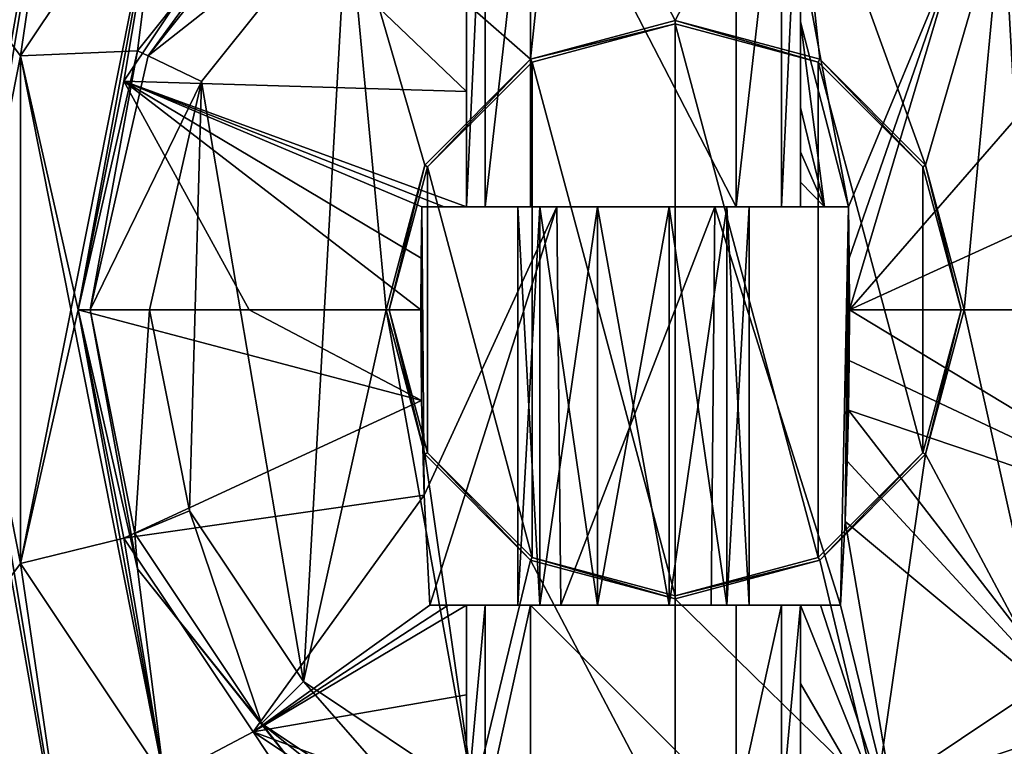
# Model space of a CAD drawing. Header units: millimetres. Extents: x -174 to 297, y -210 to 612.
# Tile 7 of 18: x -96 to 58, y -68 to 45. Entities that reach past the tile are written whole.
import ezdxf

# ---------------------------------------------------------------- set-up
doc = ezdxf.new("R2010")
doc.units = ezdxf.units.MM
doc.header["$LTSCALE"] = 65.185185
for name, color, linetype in [('10', 7, 'CONTINUOUS'), ('125', 7, 'CONTINUOUS'), ('127', 7, 'CONTINUOUS'), ('128', 7, 'CONTINUOUS'), ('129', 7, 'CONTINUOUS'), ('131', 7, 'CONTINUOUS'), ('132', 7, 'CONTINUOUS'), ('133', 7, 'CONTINUOUS'), ('134', 7, 'CONTINUOUS'), ('135', 7, 'CONTINUOUS'), ('136', 7, 'CONTINUOUS'), ('137', 7, 'CONTINUOUS'), ('138', 7, 'CONTINUOUS'), ('139', 7, 'CONTINUOUS'), ('140', 7, 'CONTINUOUS'), ('141', 7, 'CONTINUOUS'), ('143', 7, 'CONTINUOUS'), ('145', 7, 'CONTINUOUS'), ('147', 7, 'CONTINUOUS'), ('148', 7, 'CONTINUOUS'), ('153', 7, 'CONTINUOUS'), ('16', 7, 'CONTINUOUS'), ('17', 7, 'CONTINUOUS'), ('18', 7, 'CONTINUOUS'), ('189', 7, 'CONTINUOUS'), ('19', 7, 'CONTINUOUS'), ('191', 7, 'CONTINUOUS'), ('2', 7, 'CONTINUOUS'), ('20', 7, 'CONTINUOUS'), ('21', 7, 'CONTINUOUS'), ('22', 7, 'CONTINUOUS'), ('237', 7, 'CONTINUOUS'), ('240', 7, 'CONTINUOUS'), ('243', 7, 'CONTINUOUS'), ('245', 7, 'CONTINUOUS'), ('246', 7, 'CONTINUOUS'), ('255', 7, 'CONTINUOUS'), ('257', 7, 'CONTINUOUS'), ('258', 7, 'CONTINUOUS'), ('261', 7, 'CONTINUOUS'), ('262', 7, 'CONTINUOUS'), ('268', 7, 'CONTINUOUS'), ('32', 7, 'CONTINUOUS')]:
    doc.layers.add(name, color=color, linetype=linetype)

msp = doc.modelspace()

# ---------------------------------------------------------------- linework, layer by layer
at = {"layer": '10', "color": 7, "linetype": 'Continuous'}
msp.add_3dface([(-86.13, -102.65, 35), (-116.05, -67, 35), (-98.18, -98.18, 35), (-86.13, -102.65, 35)], dxfattribs=at)
at = {"layer": '125', "color": 7, "linetype": 'Continuous'}
for points in [[(-11.71, 79.77, 48.75), (-44.51, 63.97, 48.75), (-16, 38.97, 48.75), (-11.71, 79.77, 48.75)], [(6.5, 45, 48.75), (-11.71, 79.77, 48.75), (-16, 38.97, 48.75), (6.5, 45, 48.75)], [(24.71, 79.77, 48.75), (-11.71, 79.77, 48.75), (6.5, 45, 48.75), (24.71, 79.77, 48.75)], [(29, 38.97, 48.75), (24.71, 79.77, 48.75), (6.5, 45, 48.75), (29, 38.97, 48.75)], [(57.51, 63.97, 48.75), (24.71, 79.77, 48.75), (45.47, 22.5, 48.75), (57.51, 63.97, 48.75)], [(45.47, 22.5, 48.75), (24.71, 79.77, 48.75), (29, 38.97, 48.75), (45.47, 22.5, 48.75)], [(-51.36, -57.86, 48.75), (-44.51, 63.97, 48.75), (-67.22, 35.5, 48.75), (-51.36, -57.86, 48.75)], [(-44.51, 63.97, 48.75), (-51.36, -57.86, 48.75), (-38.5, 0, 48.75), (-44.51, 63.97, 48.75)], [(-16, 38.97, 48.75), (-44.51, 63.97, 48.75), (-32.47, 22.5, 48.75), (-16, 38.97, 48.75)], [(-32.47, 22.5, 48.75), (-44.51, 63.97, 48.75), (-38.5, 0, 48.75), (-32.47, 22.5, 48.75)], [(51.5, 0, 48.75), (57.51, 63.97, 48.75), (45.47, 22.5, 48.75), (51.5, 0, 48.75)], [(64.36, -57.86, 48.75), (57.51, 63.97, 48.75), (51.5, 0, 48.75), (64.36, -57.86, 48.75)], [(64.36, -57.86, 48.75), (80.22, 35.5, 48.75), (57.51, 63.97, 48.75), (64.36, -57.86, 48.75)], [(-75.32, 0, 48.75), (-69.09, -31.31, 48.75), (-67.22, 35.5, 48.75), (-75.32, 0, 48.75)], [(-69.09, -31.31, 48.75), (-51.36, -57.86, 48.75), (-67.22, 35.5, 48.75), (-69.09, -31.31, 48.75)], [(-51.36, -57.86, 48.75), (-24.81, -75.59, 48.75), (-38.5, 0, 48.75), (-51.36, -57.86, 48.75)], [(-38.5, 0, 48.75), (-24.81, -75.59, 48.75), (-32.47, -22.5, 48.75), (-38.5, 0, 48.75)], [(45.47, -22.5, 48.75), (64.36, -57.86, 48.75), (51.5, 0, 48.75), (45.47, -22.5, 48.75)], [(-32.47, -22.5, 48.75), (-24.81, -75.59, 48.75), (-16, -38.97, 48.75), (-32.47, -22.5, 48.75)], [(29, -38.97, 48.75), (37.81, -75.59, 48.75), (45.47, -22.5, 48.75), (29, -38.97, 48.75)], [(37.81, -75.59, 48.75), (64.36, -57.86, 48.75), (45.47, -22.5, 48.75), (37.81, -75.59, 48.75)], [(-24.81, -75.59, 48.75), (6.5, -81.82, 48.75), (-16, -38.97, 48.75), (-24.81, -75.59, 48.75)], [(6.5, -81.82, 48.75), (6.5, -45, 48.75), (-16, -38.97, 48.75), (6.5, -81.82, 48.75)], [(6.5, -45, 48.75), (37.81, -75.59, 48.75), (29, -38.97, 48.75), (6.5, -45, 48.75)], [(6.5, -81.82, 48.75), (37.81, -75.59, 48.75), (6.5, -45, 48.75), (6.5, -81.82, 48.75)]]:
    msp.add_3dface(points, dxfattribs=at)
at = {"layer": '127', "color": 7, "linetype": 'Continuous'}
for points in [[(6.5, 45, 37.75), (-16, 38.97, 37.75), (6.5, 44.5, 37.75), (6.5, 45, 37.75)], [(6.5, 44.5, 37.75), (-16, 38.97, 37.75), (-15.75, 38.54, 37.75), (6.5, 44.5, 37.75)], [(29, 38.97, 37.75), (6.5, 45, 37.75), (28.75, 38.54, 37.75), (29, 38.97, 37.75)], [(6.5, 45, 37.75), (6.5, 44.5, 37.75), (28.75, 38.54, 37.75), (6.5, 45, 37.75)], [(-16, 38.97, 37.75), (-32.47, 22.5, 37.75), (-32.04, 22.25, 37.75), (-16, 38.97, 37.75)], [(-15.75, 38.54, 37.75), (-16, 38.97, 37.75), (-32.04, 22.25, 37.75), (-15.75, 38.54, 37.75)], [(45.04, 22.25, 37.75), (29, 38.97, 37.75), (28.75, 38.54, 37.75), (45.04, 22.25, 37.75)], [(45.47, 22.5, 37.75), (29, 38.97, 37.75), (45.04, 22.25, 37.75), (45.47, 22.5, 37.75)], [(-32.47, 22.5, 37.75), (-38.5, 0, 37.75), (-38, 0, 37.75), (-32.47, 22.5, 37.75)], [(-32.04, 22.25, 37.75), (-32.47, 22.5, 37.75), (-38, 0, 37.75), (-32.04, 22.25, 37.75)], [(51, 0, 37.75), (45.47, 22.5, 37.75), (45.04, 22.25, 37.75), (51, 0, 37.75)], [(51.5, 0, 37.75), (45.47, 22.5, 37.75), (51, 0, 37.75), (51.5, 0, 37.75)], [(-38.5, 0, 37.75), (-32.47, -22.5, 37.75), (-38, 0, 37.75), (-38.5, 0, 37.75)], [(-38, 0, 37.75), (-32.47, -22.5, 37.75), (-32.04, -22.25, 37.75), (-38, 0, 37.75)], [(45.47, -22.5, 37.75), (51.5, 0, 37.75), (51, 0, 37.75), (45.47, -22.5, 37.75)], [(45.04, -22.25, 37.75), (45.47, -22.5, 37.75), (51, 0, 37.75), (45.04, -22.25, 37.75)], [(-32.47, -22.5, 37.75), (-16, -38.97, 37.75), (-32.04, -22.25, 37.75), (-32.47, -22.5, 37.75)], [(-32.04, -22.25, 37.75), (-16, -38.97, 37.75), (-15.75, -38.54, 37.75), (-32.04, -22.25, 37.75)], [(28.75, -38.54, 37.75), (29, -38.97, 37.75), (45.04, -22.25, 37.75), (28.75, -38.54, 37.75)], [(29, -38.97, 37.75), (45.47, -22.5, 37.75), (45.04, -22.25, 37.75), (29, -38.97, 37.75)], [(-16, -38.97, 37.75), (6.5, -45, 37.75), (-15.75, -38.54, 37.75), (-16, -38.97, 37.75)], [(-15.75, -38.54, 37.75), (6.5, -45, 37.75), (6.5, -44.5, 37.75), (-15.75, -38.54, 37.75)], [(6.5, -44.5, 37.75), (29, -38.97, 37.75), (28.75, -38.54, 37.75), (6.5, -44.5, 37.75)], [(6.5, -45, 37.75), (29, -38.97, 37.75), (6.5, -44.5, 37.75), (6.5, -45, 37.75)]]:
    msp.add_3dface(points, dxfattribs=at)
at = {"layer": '128', "color": 7, "linetype": 'Continuous'}
for points in [[(-33.05, 8.04, 13.54), (-32.92, 16, 13.68), (-32.96, -14.11, 13.64), (-33.05, 8.04, 13.54)], [(-32.92, 16, 13.68), (-32.54, -28.88, 14.08), (-32.96, -14.11, 13.64), (-32.92, 16, 13.68)], [(-32.54, -28.88, 14.08), (-32.92, 16, 13.68), (-11.89, 16, 26.4), (-32.54, -28.88, 14.08)], [(-31.66, -46, 14.98), (-32.54, -28.88, 14.08), (-11.89, 16, 26.4), (-31.66, -46, 14.98)], [(-11.31, -46, 26.56), (-31.66, -46, 14.98), (-11.89, 16, 26.4), (-11.31, -46, 26.56)], [(12.69, 16, 26.17), (-11.31, -46, 26.56), (-11.89, 16, 26.4), (12.69, 16, 26.17)], [(12.11, -46, 26.34), (-11.31, -46, 26.56), (12.69, 16, 26.17), (12.11, -46, 26.34)], [(32.24, -46, 14.39), (12.11, -46, 26.34), (12.69, 16, 26.17), (32.24, -46, 14.39)], [(33.48, 16, 13.06), (32.24, -46, 14.39), (12.69, 16, 26.17), (33.48, 16, 13.06)], [(33.48, 16, 13.06), (32.94, -32.98, 13.66), (32.24, -46, 14.39), (33.48, 16, 13.06)], [(33.48, 16, 13.06), (33.29, -23.58, 13.28), (32.94, -32.98, 13.66), (33.48, 16, 13.06)], [(33.48, 16, 13.06), (33.49, -15.62, 13.06), (33.29, -23.58, 13.28), (33.48, 16, 13.06)], [(33.48, 16, 13.06), (33.61, 8, 12.93), (33.49, -15.62, 13.06), (33.48, 16, 13.06)], [(-33.09, 0, 13.5), (-33.05, 8.04, 13.54), (-32.96, -14.11, 13.64), (-33.09, 0, 13.5)], [(33.61, 8, 12.93), (33.61, -7.89, 12.93), (33.49, -15.62, 13.06), (33.61, 8, 12.93)], [(33.61, 8, 12.93), (33.65, 0, 12.88), (33.61, -7.89, 12.93), (33.61, 8, 12.93)]]:
    msp.add_3dface(points, dxfattribs=at)
at = {"layer": '129', "color": 7, "linetype": 'Continuous'}
for points in [[(-28.81, -46, 14.83), (-31.66, -46, 14.98), (-11.31, -46, 26.56), (-28.81, -46, 14.83)], [(-26, -46, 14.69), (-28.81, -46, 14.83), (-11.31, -46, 26.56), (-26, -46, 14.69)], [(-26, -46, 14.69), (-11.31, -46, 26.56), (-26, -46, -20.25), (-26, -46, 14.69)], [(-26, -46, -20.25), (-11.31, -46, 26.56), (-18, -46), (-26, -46, -20.25)], [(-23.07, -46, -27.32), (-26, -46, -20.25), (-18, -46), (-23.07, -46, -27.32)], [(-16, -46, -30.25), (-23.07, -46, -27.32), (-18, -46), (-16, -46, -30.25)], [(-18, -46), (-11.31, -46, 26.56), (-14.56, -46, 10.58), (-18, -46)], [(-14.56, -46, -10.58), (-16, -46, -30.25), (-18, -46), (-14.56, -46, -10.58)], [(16, -46, -30.25), (-16, -46, -30.25), (5.56, -46, -17.12), (16, -46, -30.25)], [(5.56, -46, -17.12), (-16, -46, -30.25), (-5.56, -46, -17.12), (5.56, -46, -17.12)], [(-5.56, -46, -17.12), (-16, -46, -30.25), (-14.56, -46, -10.58), (-5.56, -46, -17.12)], [(-14.56, -46, 10.58), (-11.31, -46, 26.56), (-5.56, -46, 17.12), (-14.56, -46, 10.58)], [(-11.31, -46, 26.56), (12.11, -46, 26.34), (-5.56, -46, 17.12), (-11.31, -46, 26.56)], [(-5.56, -46, 17.12), (12.11, -46, 26.34), (5.56, -46, 17.12), (-5.56, -46, 17.12)], [(5.56, -46, 17.12), (12.11, -46, 26.34), (14.56, -46, 10.58), (5.56, -46, 17.12)], [(14.56, -46, -10.58), (16, -46, -30.25), (5.56, -46, -17.12), (14.56, -46, -10.58)], [(32.24, -46, 14.39), (26, -46, 14.19), (12.11, -46, 26.34), (32.24, -46, 14.39)], [(12.11, -46, 26.34), (26, -46, 14.19), (14.56, -46, 10.58), (12.11, -46, 26.34)], [(26, -46, 14.19), (18, -46), (14.56, -46, 10.58), (26, -46, 14.19)], [(18, -46), (16, -46, -30.25), (14.56, -46, -10.58), (18, -46)], [(23.07, -46, -27.32), (16, -46, -30.25), (18, -46), (23.07, -46, -27.32)], [(26, -46, 14.19), (23.07, -46, -27.32), (18, -46), (26, -46, 14.19)], [(23.07, -46, -27.32), (26, -46, 14.19), (26, -46, -20.25), (23.07, -46, -27.32)], [(32.24, -46, 14.39), (29.11, -46, 14.28), (26, -46, 14.19), (32.24, -46, 14.39)]]:
    msp.add_3dface(points, dxfattribs=at)
at = {"layer": '131', "color": 7, "linetype": 'Continuous'}
for points in [[(-32.92, 16, 13.68), (-29.46, 16, 13.48), (-26, 16, 13.31), (-32.92, 16, 13.68)], [(-32.92, 16, 13.68), (-26, 16, 13.31), (-11.89, 16, 26.4), (-32.92, 16, 13.68)], [(-11.89, 16, 26.4), (-26, 16, 13.31), (-14.56, 16, 10.58), (-11.89, 16, 26.4)], [(-26, 16, 13.31), (-18, 16), (-14.56, 16, 10.58), (-26, 16, 13.31)], [(-18, 16), (-26, 16, 13.31), (-23.07, 16, -27.32), (-18, 16)], [(-23.07, 16, -27.32), (-26, 16, 13.31), (-26, 16, -20.25), (-23.07, 16, -27.32)], [(-16, 16, -30.25), (-18, 16), (-23.07, 16, -27.32), (-16, 16, -30.25)], [(-18, 16), (-16, 16, -30.25), (-14.56, 16, -10.58), (-18, 16)], [(-16, 16, -30.25), (16, 16, -30.25), (-5.56, 16, -17.12), (-16, 16, -30.25)], [(-14.56, 16, -10.58), (-16, 16, -30.25), (-5.56, 16, -17.12), (-14.56, 16, -10.58)], [(-11.89, 16, 26.4), (-14.56, 16, 10.58), (-5.56, 16, 17.12), (-11.89, 16, 26.4)], [(12.69, 16, 26.17), (-11.89, 16, 26.4), (5.56, 16, 17.12), (12.69, 16, 26.17)], [(-11.89, 16, 26.4), (-5.56, 16, 17.12), (5.56, 16, 17.12), (-11.89, 16, 26.4)], [(-5.56, 16, -17.12), (16, 16, -30.25), (5.56, 16, -17.12), (-5.56, 16, -17.12)], [(12.69, 16, 26.17), (5.56, 16, 17.12), (14.56, 16, 10.58), (12.69, 16, 26.17)], [(5.56, 16, -17.12), (16, 16, -30.25), (14.56, 16, -10.58), (5.56, 16, -17.12)], [(26, 16, 12.81), (29.73, 16, 12.93), (12.69, 16, 26.17), (26, 16, 12.81)], [(26, 16, 12.81), (12.69, 16, 26.17), (26, 16, -20.25), (26, 16, 12.81)], [(29.73, 16, 12.93), (33.48, 16, 13.06), (12.69, 16, 26.17), (29.73, 16, 12.93)], [(12.69, 16, 26.17), (14.56, 16, 10.58), (18, 16), (12.69, 16, 26.17)], [(12.69, 16, 26.17), (18, 16), (26, 16, -20.25), (12.69, 16, 26.17)], [(16, 16, -30.25), (18, 16), (14.56, 16, -10.58), (16, 16, -30.25)], [(23.07, 16, -27.32), (18, 16), (16, 16, -30.25), (23.07, 16, -27.32)], [(26, 16, -20.25), (18, 16), (23.07, 16, -27.32), (26, 16, -20.25)]]:
    msp.add_3dface(points, dxfattribs=at)
at = {"layer": '132', "color": 7, "linetype": 'Continuous'}
for points in [[(-26, 53.83, 15.27), (-26, 78, 17.64), (-26, 16, -20.25), (-26, 53.83, 15.27)], [(-26, 16, -20.25), (-26, 78, 17.64), (-26, 78, -20.25), (-26, 16, -20.25)], [(-26, 33.95, 13.97), (-26, 53.83, 15.27), (-26, 16, -20.25), (-26, 33.95, 13.97)], [(-26, 16, 13.31), (-26, 33.95, 13.97), (-26, 16, -20.25), (-26, 16, 13.31)]]:
    msp.add_3dface(points, dxfattribs=at)
at = {"layer": '133', "color": 7, "linetype": 'Continuous'}
for points in [[(26, 55.85, 14.93), (26, 44.83, 14.11), (26, 78, -20.25), (26, 55.85, 14.93)], [(26, 44.83, 14.11), (26, 31.48, 13.35), (26, 78, -20.25), (26, 44.83, 14.11)], [(26, 31.48, 13.35), (26, 24.55, 13.06), (26, 78, -20.25), (26, 31.48, 13.35)], [(26, 24.55, 13.06), (26, 19.84, 12.91), (26, 78, -20.25), (26, 24.55, 13.06)], [(26, 19.84, 12.91), (26, 16, 12.81), (26, 78, -20.25), (26, 19.84, 12.91)], [(26, 16, 12.81), (26, 16, -20.25), (26, 78, -20.25), (26, 16, 12.81)]]:
    msp.add_3dface(points, dxfattribs=at)
at = {"layer": '134', "color": 7, "linetype": 'Continuous'}
for points in [[(23.07, 16, -27.32), (16, 16, -30.25), (23.07, 78, -27.32), (23.07, 16, -27.32)], [(16, 16, -30.25), (16, 78, -30.25), (23.07, 78, -27.32), (16, 16, -30.25)], [(26, 16, -20.25), (23.07, 16, -27.32), (26, 78, -20.25), (26, 16, -20.25)], [(26, 78, -20.25), (23.07, 16, -27.32), (23.07, 78, -27.32), (26, 78, -20.25)]]:
    msp.add_3dface(points, dxfattribs=at)
at = {"layer": '135', "color": 7, "linetype": 'Continuous'}
for points in [[(16, 16, -30.25), (-16, 16, -30.25), (-16, 78, -30.25), (16, 16, -30.25)], [(16, 16, -30.25), (-16, 78, -30.25), (16, 78, -30.25), (16, 16, -30.25)]]:
    msp.add_3dface(points, dxfattribs=at)
at = {"layer": '136', "color": 7, "linetype": 'Continuous'}
for points in [[(-23.07, 16, -27.32), (-26, 16, -20.25), (-23.07, 78, -27.32), (-23.07, 16, -27.32)], [(-26, 16, -20.25), (-26, 78, -20.25), (-23.07, 78, -27.32), (-26, 16, -20.25)], [(-16, 16, -30.25), (-23.07, 16, -27.32), (-16, 78, -30.25), (-16, 16, -30.25)], [(-16, 78, -30.25), (-23.07, 16, -27.32), (-23.07, 78, -27.32), (-16, 78, -30.25)]]:
    msp.add_3dface(points, dxfattribs=at)
at = {"layer": '137', "color": 7, "linetype": 'Continuous'}
for points in [[(26, -46, 14.19), (26, -58.19, 15.13), (26, -78, -20.25), (26, -46, 14.19)], [(26, -46, -20.25), (26, -46, 14.19), (26, -78, -20.25), (26, -46, -20.25)], [(26, -58.19, 15.13), (26, -78, 17.13), (26, -78, -20.25), (26, -58.19, 15.13)]]:
    msp.add_3dface(points, dxfattribs=at)
at = {"layer": '138', "color": 7, "linetype": 'Continuous'}
for points in [[(-26, -78, 17.64), (-26, -59.93, 15.78), (-26, -46, -20.25), (-26, -78, 17.64)], [(-26, -78, 17.64), (-26, -46, -20.25), (-26, -78, -20.25), (-26, -78, 17.64)], [(-26, -59.93, 15.78), (-26, -46, 14.69), (-26, -46, -20.25), (-26, -59.93, 15.78)]]:
    msp.add_3dface(points, dxfattribs=at)
at = {"layer": '139', "color": 7, "linetype": 'Continuous'}
for points in [[(-26, -46, -20.25), (-23.07, -46, -27.32), (-26, -78, -20.25), (-26, -46, -20.25)], [(-26, -78, -20.25), (-23.07, -46, -27.32), (-23.07, -78, -27.32), (-26, -78, -20.25)], [(-23.07, -46, -27.32), (-16, -46, -30.25), (-23.07, -78, -27.32), (-23.07, -46, -27.32)], [(-16, -46, -30.25), (-16, -78, -30.25), (-23.07, -78, -27.32), (-16, -46, -30.25)]]:
    msp.add_3dface(points, dxfattribs=at)
at = {"layer": '140', "color": 7, "linetype": 'Continuous'}
for points in [[(-16, -46, -30.25), (16, -46, -30.25), (16, -78, -30.25), (-16, -46, -30.25)], [(-16, -46, -30.25), (16, -78, -30.25), (-16, -78, -30.25), (-16, -46, -30.25)]]:
    msp.add_3dface(points, dxfattribs=at)
at = {"layer": '141', "color": 7, "linetype": 'Continuous'}
for points in [[(16, -46, -30.25), (23.07, -46, -27.32), (16, -78, -30.25), (16, -46, -30.25)], [(16, -78, -30.25), (23.07, -46, -27.32), (23.07, -78, -27.32), (16, -78, -30.25)], [(23.07, -46, -27.32), (26, -46, -20.25), (23.07, -78, -27.32), (23.07, -46, -27.32)], [(26, -46, -20.25), (26, -78, -20.25), (23.07, -78, -27.32), (26, -46, -20.25)]]:
    msp.add_3dface(points, dxfattribs=at)
at = {"layer": '143', "color": 7, "linetype": 'Continuous'}
for points in [[(-51.42, 72.63, 37.75), (-77.2, 40.31, 37.75), (-75.53, 39.51, 37.75), (-51.42, 72.63, 37.75)], [(-50.27, 71.19, 37.75), (-51.42, 72.63, 37.75), (-75.53, 39.51, 37.75), (-50.27, 71.19, 37.75)], [(-77.2, 40.31, 37.75), (-86.4, 0, 37.75), (-84.55, 0, 37.75), (-77.2, 40.31, 37.75)], [(-75.53, 39.51, 37.75), (-77.2, 40.31, 37.75), (-84.55, 0, 37.75), (-75.53, 39.51, 37.75)], [(-86.4, 0, 37.75), (-77.2, -40.31, 37.75), (-84.55, 0, 37.75), (-86.4, 0, 37.75)], [(-84.55, 0, 37.75), (-77.2, -40.31, 37.75), (-77.62, -34.84, 37.75), (-84.55, 0, 37.75)], [(-77.62, -34.84, 37.75), (-77.2, -40.31, 37.75), (-57.88, -64.38, 37.75), (-77.62, -34.84, 37.75)], [(-77.2, -40.31, 37.75), (-51.42, -72.63, 37.75), (-57.88, -64.38, 37.75), (-77.2, -40.31, 37.75)], [(-51.42, -72.63, 37.75), (-33.81, -83.7, 37.75), (-57.88, -64.38, 37.75), (-51.42, -72.63, 37.75)], [(-57.88, -64.38, 37.75), (-33.81, -83.7, 37.75), (-28.34, -84.12, 37.75), (-57.88, -64.38, 37.75)], [(41.34, -84.12, 37.75), (64.42, -72.63, 37.75), (70.88, -64.38, 37.75), (41.34, -84.12, 37.75)]]:
    msp.add_3dface(points, dxfattribs=at)
at = {"layer": '145', "color": 7, "linetype": 'Continuous'}
for points in [[(6.5, -44.5, 48.75), (6.5, 44.5, 48.75), (-15.75, 38.54, 48.75), (6.5, -44.5, 48.75)], [(6.5, -44.5, 48.75), (28.75, -38.54, 48.75), (6.5, 44.5, 48.75), (6.5, -44.5, 48.75)], [(28.75, -38.54, 48.75), (28.75, 38.54, 48.75), (6.5, 44.5, 48.75), (28.75, -38.54, 48.75)], [(-32.04, 22.25, 48.75), (-15.75, -38.54, 48.75), (-15.75, 38.54, 48.75), (-32.04, 22.25, 48.75)], [(-15.75, -38.54, 48.75), (6.5, -44.5, 48.75), (-15.75, 38.54, 48.75), (-15.75, -38.54, 48.75)], [(28.75, -38.54, 48.75), (45.04, -22.25, 48.75), (28.75, 38.54, 48.75), (28.75, -38.54, 48.75)], [(45.04, -22.25, 48.75), (45.04, 22.25, 48.75), (28.75, 38.54, 48.75), (45.04, -22.25, 48.75)], [(-38, 0, 48.75), (-32.04, -22.25, 48.75), (-32.04, 22.25, 48.75), (-38, 0, 48.75)], [(-32.04, -22.25, 48.75), (-15.75, -38.54, 48.75), (-32.04, 22.25, 48.75), (-32.04, -22.25, 48.75)], [(45.04, -22.25, 48.75), (51, 0, 48.75), (45.04, 22.25, 48.75), (45.04, -22.25, 48.75)]]:
    msp.add_3dface(points, dxfattribs=at)
at = {"layer": '147', "color": 7, "linetype": 'Continuous'}
for points in [[(-73.01, 73.01, 43), (-95.39, 39.51, 43), (-77.2, 40.31, 43), (-73.01, 73.01, 43)], [(-51.42, 72.63, 43), (-73.01, 73.01, 43), (-77.2, 40.31, 43), (-51.42, 72.63, 43)], [(-77.2, 40.31, 43), (-95.39, 39.51, 43), (-86.4, 0, 43), (-77.2, 40.31, 43)], [(-103.25, 0, 43), (-95.39, -39.51, 43), (-95.39, 39.51, 43), (-103.25, 0, 43)], [(-95.39, -39.51, 43), (-73.01, -73.01, 43), (-95.39, 39.51, 43), (-95.39, -39.51, 43)], [(-95.39, 39.51, 43), (-73.01, -73.01, 43), (-86.4, 0, 43), (-95.39, 39.51, 43)], [(-86.4, 0, 43), (-73.01, -73.01, 43), (-77.2, -40.31, 43), (-86.4, 0, 43)], [(-77.2, -40.31, 43), (-73.01, -73.01, 43), (-51.42, -72.63, 43), (-77.2, -40.31, 43)]]:
    msp.add_3dface(points, dxfattribs=at)
at = {"layer": '148', "color": 7, "linetype": 'Continuous'}
for points in [[(-95.39, -39.51, 28), (-95.39, 39.51, 28), (-73.01, 73.01, 28), (-95.39, -39.51, 28)], [(-95.39, -39.51, 28), (-73.01, 73.01, 28), (-86.4, 0, 28), (-95.39, -39.51, 28)], [(-86.4, 0, 28), (-73.01, 73.01, 28), (-79.33, 35.55, 28), (-86.4, 0, 28)], [(-79.33, 35.55, 28), (-73.01, 73.01, 28), (-59.19, 65.69, 28), (-79.33, 35.55, 28)], [(-95.39, -39.51, 28), (-103.25, 0, 28), (-95.39, 39.51, 28), (-95.39, -39.51, 28)], [(-79.33, -35.55, 28), (-95.39, -39.51, 28), (-86.4, 0, 28), (-79.33, -35.55, 28)], [(-73.01, -73.01, 28), (-95.39, -39.51, 28), (-79.33, -35.55, 28), (-73.01, -73.01, 28)], [(-59.19, -65.69, 28), (-73.01, -73.01, 28), (-79.33, -35.55, 28), (-59.19, -65.69, 28)], [(79.13, -57.92, 28), (73.01, -73.01, 28), (46.81, -83.7, 28), (79.13, -57.92, 28)], [(-39.51, -95.39, 28), (-73.01, -73.01, 28), (-59.19, -65.69, 28), (-39.51, -95.39, 28)], [(-29.05, -85.83, 28), (-39.51, -95.39, 28), (-59.19, -65.69, 28), (-29.05, -85.83, 28)]]:
    msp.add_3dface(points, dxfattribs=at)
at = {"layer": '153', "color": 7, "linetype": 'Continuous'}
msp.add_3dface([(-86.13, -102.65, -35), (-166.3, -68.88, -35), (-116.05, -67, -35), (-86.13, -102.65, -35)], dxfattribs=at)
at = {"layer": '16', "color": 7, "linetype": 'Continuous'}
for points in [[(-86.4, 0, 43), (-77.2, -40.31, 43), (-86.4, 0, 37.75), (-86.4, 0, 43)], [(-86.4, 0, 37.75), (-77.2, -40.31, 43), (-77.2, -40.31, 37.75), (-86.4, 0, 37.75)], [(-77.2, -40.31, 43), (-51.42, -72.63, 43), (-77.2, -40.31, 37.75), (-77.2, -40.31, 43)], [(-77.2, -40.31, 37.75), (-51.42, -72.63, 43), (-51.42, -72.63, 37.75), (-77.2, -40.31, 37.75)]]:
    msp.add_3dface(points, dxfattribs=at)
at = {"layer": '17', "color": 7, "linetype": 'Continuous'}
for points in [[(28.75, 38.54, 37.75), (6.5, 44.5, 37.75), (28.75, 38.54, 48.75), (28.75, 38.54, 37.75)], [(28.75, 38.54, 48.75), (6.5, 44.5, 37.75), (6.5, 44.5, 48.75), (28.75, 38.54, 48.75)], [(45.04, 22.25, 37.75), (28.75, 38.54, 37.75), (28.75, 38.54, 48.75), (45.04, 22.25, 37.75)], [(45.04, 22.25, 48.75), (45.04, 22.25, 37.75), (28.75, 38.54, 48.75), (45.04, 22.25, 48.75)], [(51, 0, 37.75), (45.04, 22.25, 37.75), (51, 0, 48.75), (51, 0, 37.75)], [(51, 0, 48.75), (45.04, 22.25, 37.75), (45.04, 22.25, 48.75), (51, 0, 48.75)], [(45.04, -22.25, 48.75), (51, 0, 37.75), (51, 0, 48.75), (45.04, -22.25, 48.75)], [(45.04, -22.25, 37.75), (51, 0, 37.75), (45.04, -22.25, 48.75), (45.04, -22.25, 37.75)], [(28.75, -38.54, 37.75), (45.04, -22.25, 37.75), (45.04, -22.25, 48.75), (28.75, -38.54, 37.75)], [(28.75, -38.54, 48.75), (28.75, -38.54, 37.75), (45.04, -22.25, 48.75), (28.75, -38.54, 48.75)], [(6.5, -44.5, 37.75), (28.75, -38.54, 37.75), (6.5, -44.5, 48.75), (6.5, -44.5, 37.75)], [(6.5, -44.5, 48.75), (28.75, -38.54, 37.75), (28.75, -38.54, 48.75), (6.5, -44.5, 48.75)]]:
    msp.add_3dface(points, dxfattribs=at)
at = {"layer": '18', "color": 7, "linetype": 'Continuous'}
for points in [[(-79.33, 35.55, 28), (-59.19, 65.69, 28), (-59.19, 65.69, 18.75), (-79.33, 35.55, 28)], [(-79.33, 35.55, 18.75), (-79.33, 35.55, 28), (-59.19, 65.69, 18.75), (-79.33, 35.55, 18.75)], [(-86.4, 0, 28), (-79.33, 35.55, 28), (-86.4, 0, 18.75), (-86.4, 0, 28)], [(-86.4, 0, 18.75), (-79.33, 35.55, 28), (-79.33, 35.55, 18.75), (-86.4, 0, 18.75)], [(-79.33, -35.55, 28), (-86.4, 0, 28), (-79.33, -35.55, 18.75), (-79.33, -35.55, 28)], [(-79.33, -35.55, 18.75), (-86.4, 0, 28), (-86.4, 0, 18.75), (-79.33, -35.55, 18.75)], [(-59.19, -65.69, 28), (-79.33, -35.55, 28), (-59.19, -65.69, 18.75), (-59.19, -65.69, 28)], [(-59.19, -65.69, 18.75), (-79.33, -35.55, 28), (-79.33, -35.55, 18.75), (-59.19, -65.69, 18.75)], [(-29.05, -85.83, 28), (-59.19, -65.69, 28), (-29.05, -85.83, 18.75), (-29.05, -85.83, 28)], [(-29.05, -85.83, 18.75), (-59.19, -65.69, 28), (-59.19, -65.69, 18.75), (-29.05, -85.83, 18.75)]]:
    msp.add_3dface(points, dxfattribs=at)
at = {"layer": '189', "color": 7, "linetype": 'Continuous'}
for points in [[(-116.05, -67, -39), (-116.05, 67, -39), (-86.13, 102.65, -39), (-116.05, -67, -39)], [(-116.05, -67, -39), (-86.13, 102.65, -39), (-103.25, 0, -39), (-116.05, -67, -39)], [(-103.25, 0, -39), (-86.13, 102.65, -39), (-95.39, 39.51, -39), (-103.25, 0, -39)], [(-95.39, 39.51, -39), (-86.13, 102.65, -39), (-73.01, 73.01, -39), (-95.39, 39.51, -39)], [(-116.05, -67, -39), (-103.25, 0, -39), (-95.39, -39.51, -39), (-116.05, -67, -39)], [(-86.13, -102.65, -39), (-116.05, -67, -39), (-95.39, -39.51, -39), (-86.13, -102.65, -39)], [(-73.01, -73.01, -39), (-86.13, -102.65, -39), (-95.39, -39.51, -39), (-73.01, -73.01, -39)]]:
    msp.add_3dface(points, dxfattribs=at)
at = {"layer": '19', "color": 7, "linetype": 'Continuous'}
for points in [[(-79.33, -35.55, 18.75), (-86.4, 0, 18.75), (-32.96, -14.11, 13.64), (-79.33, -35.55, 18.75)], [(-86.4, 0, 18.75), (-59.8, 0, 15.59), (-32.96, -14.11, 13.64), (-86.4, 0, 18.75)], [(-59.8, 0, 15.59), (-33.09, 0, 13.5), (-32.96, -14.11, 13.64), (-59.8, 0, 15.59)], [(33.65, 0, 12.88), (92.33, -35.55, 18.75), (33.61, -7.89, 12.93), (33.65, 0, 12.88)], [(92.33, -35.55, 18.75), (33.65, 0, 12.88), (66.6, 0, 15.01), (92.33, -35.55, 18.75)], [(33.61, -7.89, 12.93), (92.33, -35.55, 18.75), (33.49, -15.62, 13.06), (33.61, -7.89, 12.93)], [(-32.54, -28.88, 14.08), (-79.33, -35.55, 18.75), (-32.96, -14.11, 13.64), (-32.54, -28.88, 14.08)], [(33.49, -15.62, 13.06), (72.19, -65.69, 18.75), (33.29, -23.58, 13.28), (33.49, -15.62, 13.06)], [(92.33, -35.55, 18.75), (72.19, -65.69, 18.75), (33.49, -15.62, 13.06), (92.33, -35.55, 18.75)], [(33.29, -23.58, 13.28), (72.19, -65.69, 18.75), (32.94, -32.98, 13.66), (33.29, -23.58, 13.28)], [(-59.19, -65.69, 18.75), (-79.33, -35.55, 18.75), (-32.54, -28.88, 14.08), (-59.19, -65.69, 18.75)], [(-31.66, -46, 14.98), (-59.19, -65.69, 18.75), (-32.54, -28.88, 14.08), (-31.66, -46, 14.98)], [(32.94, -32.98, 13.66), (42.05, -85.83, 18.75), (32.24, -46, 14.39), (32.94, -32.98, 13.66)], [(72.19, -65.69, 18.75), (42.05, -85.83, 18.75), (32.94, -32.98, 13.66), (72.19, -65.69, 18.75)], [(-26, -59.93, 15.78), (-59.19, -65.69, 18.75), (-26, -46, 14.69), (-26, -59.93, 15.78)], [(-26, -46, 14.69), (-59.19, -65.69, 18.75), (-28.81, -46, 14.83), (-26, -46, 14.69)], [(-28.81, -46, 14.83), (-59.19, -65.69, 18.75), (-31.66, -46, 14.98), (-28.81, -46, 14.83)], [(29.11, -46, 14.28), (42.05, -85.83, 18.75), (26, -46, 14.19), (29.11, -46, 14.28)], [(26, -46, 14.19), (42.05, -85.83, 18.75), (26, -58.19, 15.13), (26, -46, 14.19)], [(32.24, -46, 14.39), (42.05, -85.83, 18.75), (29.11, -46, 14.28), (32.24, -46, 14.39)], [(26, -58.19, 15.13), (42.05, -85.83, 18.75), (26, -78, 17.13), (26, -58.19, 15.13)], [(-26, -78, 17.64), (-59.19, -65.69, 18.75), (-26, -59.93, 15.78), (-26, -78, 17.64)], [(-29.05, -85.83, 18.75), (-59.19, -65.69, 18.75), (-26, -78, 17.64), (-29.05, -85.83, 18.75)]]:
    msp.add_3dface(points, dxfattribs=at)
at = {"layer": '191', "color": 7, "linetype": 'Continuous'}
for points in [[(-86.13, 102.65, 50), (-116.05, 67, 50), (-95.39, 39.51, 50), (-86.13, 102.65, 50)], [(-73.01, 73.01, 50), (-86.13, 102.65, 50), (-95.39, 39.51, 50), (-73.01, 73.01, 50)], [(-116.05, -67, 50), (-86.13, -102.65, 50), (-116.05, 67, 50), (-116.05, -67, 50)], [(-116.05, 67, 50), (-86.13, -102.65, 50), (-103.25, 0, 50), (-116.05, 67, 50)], [(-95.39, 39.51, 50), (-116.05, 67, 50), (-103.25, 0, 50), (-95.39, 39.51, 50)], [(-103.25, 0, 50), (-86.13, -102.65, 50), (-95.39, -39.51, 50), (-103.25, 0, 50)], [(-95.39, -39.51, 50), (-86.13, -102.65, 50), (-73.01, -73.01, 50), (-95.39, -39.51, 50)]]:
    msp.add_3dface(points, dxfattribs=at)
at = {"layer": '2', "color": 7, "linetype": 'Continuous'}
for points in [[(-103.25, 0, 50), (-95.39, -39.51, 50), (-103.25, 0, 43), (-103.25, 0, 50)], [(-103.25, 0, 43), (-95.39, -39.51, 50), (-95.39, -39.51, 43), (-103.25, 0, 43)], [(-95.39, -39.51, 50), (-73.01, -73.01, 50), (-95.39, -39.51, 43), (-95.39, -39.51, 50)], [(-95.39, -39.51, 43), (-73.01, -73.01, 50), (-73.01, -73.01, 43), (-95.39, -39.51, 43)]]:
    msp.add_3dface(points, dxfattribs=at)
at = {"layer": '20', "color": 7, "linetype": 'Continuous'}
for points in [[(29, 38.97, 48.75), (6.5, 45, 48.75), (29, 38.97, 37.75), (29, 38.97, 48.75)], [(6.5, 45, 48.75), (6.5, 45, 37.75), (29, 38.97, 37.75), (6.5, 45, 48.75)], [(45.47, 22.5, 48.75), (29, 38.97, 48.75), (29, 38.97, 37.75), (45.47, 22.5, 48.75)], [(45.47, 22.5, 37.75), (45.47, 22.5, 48.75), (29, 38.97, 37.75), (45.47, 22.5, 37.75)], [(51.5, 0, 48.75), (45.47, 22.5, 48.75), (51.5, 0, 37.75), (51.5, 0, 48.75)], [(51.5, 0, 37.75), (45.47, 22.5, 48.75), (45.47, 22.5, 37.75), (51.5, 0, 37.75)], [(45.47, -22.5, 37.75), (51.5, 0, 48.75), (51.5, 0, 37.75), (45.47, -22.5, 37.75)], [(45.47, -22.5, 48.75), (51.5, 0, 48.75), (45.47, -22.5, 37.75), (45.47, -22.5, 48.75)], [(29, -38.97, 48.75), (45.47, -22.5, 48.75), (45.47, -22.5, 37.75), (29, -38.97, 48.75)], [(29, -38.97, 37.75), (29, -38.97, 48.75), (45.47, -22.5, 37.75), (29, -38.97, 37.75)], [(6.5, -45, 48.75), (29, -38.97, 48.75), (6.5, -45, 37.75), (6.5, -45, 48.75)], [(6.5, -45, 37.75), (29, -38.97, 48.75), (29, -38.97, 37.75), (6.5, -45, 37.75)]]:
    msp.add_3dface(points, dxfattribs=at)
at = {"layer": '21', "color": 7, "linetype": 'Continuous'}
for points in [[(-84.55, 0, 37.75), (-77.62, -34.84, 37.75), (-75.32, 0, 48.75), (-84.55, 0, 37.75)], [(-75.32, 0, 48.75), (-77.62, -34.84, 37.75), (-69.09, -31.31, 48.75), (-75.32, 0, 48.75)], [(-77.62, -34.84, 37.75), (-57.88, -64.38, 37.75), (-69.09, -31.31, 48.75), (-77.62, -34.84, 37.75)], [(-69.09, -31.31, 48.75), (-57.88, -64.38, 37.75), (-51.36, -57.86, 48.75), (-69.09, -31.31, 48.75)], [(-57.88, -64.38, 37.75), (-28.34, -84.12, 37.75), (-51.36, -57.86, 48.75), (-57.88, -64.38, 37.75)], [(-51.36, -57.86, 48.75), (-28.34, -84.12, 37.75), (-24.81, -75.59, 48.75), (-51.36, -57.86, 48.75)], [(37.81, -75.59, 48.75), (70.88, -64.38, 37.75), (64.36, -57.86, 48.75), (37.81, -75.59, 48.75)], [(41.34, -84.12, 37.75), (70.88, -64.38, 37.75), (37.81, -75.59, 48.75), (41.34, -84.12, 37.75)]]:
    msp.add_3dface(points, dxfattribs=at)
at = {"layer": '22', "color": 7, "linetype": 'Continuous'}
for points in [[(-95.39, 39.51, -39), (-73.01, 73.01, -39), (-95.39, 39.51, 28), (-95.39, 39.51, -39)], [(-95.39, 39.51, 28), (-73.01, 73.01, -39), (-73.01, 73.01, 28), (-95.39, 39.51, 28)], [(-103.25, 0, -39), (-95.39, 39.51, -39), (-103.25, 0, 28), (-103.25, 0, -39)], [(-103.25, 0, 28), (-95.39, 39.51, -39), (-95.39, 39.51, 28), (-103.25, 0, 28)]]:
    msp.add_3dface(points, dxfattribs=at)
at = {"layer": '237', "color": 7, "linetype": 'Continuous'}
for points in [[(79.13, -57.92, 28), (46.81, -83.7, 28), (72.19, -65.69, 18.75), (79.13, -57.92, 28)], [(72.19, -65.69, 18.75), (46.81, -83.7, 28), (42.05, -85.83, 18.75), (72.19, -65.69, 18.75)]]:
    msp.add_3dface(points, dxfattribs=at)
at = {"layer": '240', "color": 7, "linetype": 'Continuous'}
for points in [[(-95.39, -39.51, -39), (-103.25, 0, -39), (-95.39, -39.51, 28), (-95.39, -39.51, -39)], [(-95.39, -39.51, 28), (-103.25, 0, -39), (-103.25, 0, 28), (-95.39, -39.51, 28)], [(-73.01, -73.01, -39), (-95.39, -39.51, -39), (-95.39, -39.51, 28), (-73.01, -73.01, -39)], [(-73.01, -73.01, 28), (-73.01, -73.01, -39), (-95.39, -39.51, 28), (-73.01, -73.01, 28)]]:
    msp.add_3dface(points, dxfattribs=at)
at = {"layer": '243', "color": 7, "linetype": 'Continuous'}
for points in [[(6.5, 44.5, 37.75), (-15.75, 38.54, 37.75), (6.5, 44.5, 48.75), (6.5, 44.5, 37.75)], [(6.5, 44.5, 48.75), (-15.75, 38.54, 37.75), (-15.75, 38.54, 48.75), (6.5, 44.5, 48.75)], [(-15.75, 38.54, 37.75), (-32.04, 22.25, 37.75), (-32.04, 22.25, 48.75), (-15.75, 38.54, 37.75)], [(-15.75, 38.54, 37.75), (-32.04, 22.25, 48.75), (-15.75, 38.54, 48.75), (-15.75, 38.54, 37.75)], [(-32.04, 22.25, 37.75), (-38, 0, 37.75), (-32.04, 22.25, 48.75), (-32.04, 22.25, 37.75)], [(-38, 0, 37.75), (-38, 0, 48.75), (-32.04, 22.25, 48.75), (-38, 0, 37.75)], [(-38, 0, 37.75), (-32.04, -22.25, 37.75), (-38, 0, 48.75), (-38, 0, 37.75)], [(-32.04, -22.25, 37.75), (-32.04, -22.25, 48.75), (-38, 0, 48.75), (-32.04, -22.25, 37.75)], [(-32.04, -22.25, 37.75), (-15.75, -38.54, 37.75), (-15.75, -38.54, 48.75), (-32.04, -22.25, 37.75)], [(-32.04, -22.25, 37.75), (-15.75, -38.54, 48.75), (-32.04, -22.25, 48.75), (-32.04, -22.25, 37.75)], [(-15.75, -38.54, 37.75), (6.5, -44.5, 37.75), (-15.75, -38.54, 48.75), (-15.75, -38.54, 37.75)], [(6.5, -44.5, 37.75), (6.5, -44.5, 48.75), (-15.75, -38.54, 48.75), (6.5, -44.5, 37.75)]]:
    msp.add_3dface(points, dxfattribs=at)
at = {"layer": '245', "color": 7, "linetype": 'Continuous'}
for points in [[(-86.13, -102.65, -35), (-116.05, -67, -35), (-86.13, -102.65, -39), (-86.13, -102.65, -35)], [(-86.13, -102.65, -39), (-116.05, -67, -35), (-116.05, -67, -39), (-86.13, -102.65, -39)]]:
    msp.add_3dface(points, dxfattribs=at)
at = {"layer": '246', "color": 7, "linetype": 'Continuous'}
for points in [[(-73.01, 73.01, 50), (-95.39, 39.51, 50), (-73.01, 73.01, 43), (-73.01, 73.01, 50)], [(-73.01, 73.01, 43), (-95.39, 39.51, 50), (-95.39, 39.51, 43), (-73.01, 73.01, 43)], [(-95.39, 39.51, 50), (-103.25, 0, 50), (-95.39, 39.51, 43), (-95.39, 39.51, 50)], [(-103.25, 0, 50), (-103.25, 0, 43), (-95.39, 39.51, 43), (-103.25, 0, 50)]]:
    msp.add_3dface(points, dxfattribs=at)
at = {"layer": '255', "color": 7, "linetype": 'Continuous'}
for points in [[(-14.56, -46, -10.58), (-18, -46), (-14.56, 16, -10.58), (-14.56, -46, -10.58)], [(-18, -46), (-18, 16), (-14.56, 16, -10.58), (-18, -46)], [(-5.56, -46, -17.12), (-14.56, -46, -10.58), (-14.56, 16, -10.58), (-5.56, -46, -17.12)], [(-5.56, -46, -17.12), (-14.56, 16, -10.58), (-5.56, 16, -17.12), (-5.56, -46, -17.12)], [(5.56, -46, -17.12), (-5.56, -46, -17.12), (-5.56, 16, -17.12), (5.56, -46, -17.12)], [(5.56, -46, -17.12), (-5.56, 16, -17.12), (5.56, 16, -17.12), (5.56, -46, -17.12)], [(14.56, -46, -10.58), (5.56, -46, -17.12), (5.56, 16, -17.12), (14.56, -46, -10.58)], [(14.56, -46, -10.58), (5.56, 16, -17.12), (14.56, 16, -10.58), (14.56, -46, -10.58)], [(18, -46), (14.56, -46, -10.58), (18, 16), (18, -46)], [(18, 16), (14.56, -46, -10.58), (14.56, 16, -10.58), (18, 16)]]:
    msp.add_3dface(points, dxfattribs=at)
at = {"layer": '257', "color": 7, "linetype": 'Continuous'}
for points in [[(-50.27, 71.19, 37.75), (-75.53, 39.51, 37.75), (-44.51, 63.97, 48.75), (-50.27, 71.19, 37.75)], [(80.22, 35.5, 48.75), (63.27, 71.19, 37.75), (57.51, 63.97, 48.75), (80.22, 35.5, 48.75)], [(-44.51, 63.97, 48.75), (-75.53, 39.51, 37.75), (-67.22, 35.5, 48.75), (-44.51, 63.97, 48.75)], [(-75.53, 39.51, 37.75), (-84.55, 0, 37.75), (-67.22, 35.5, 48.75), (-75.53, 39.51, 37.75)], [(-84.55, 0, 37.75), (-75.32, 0, 48.75), (-67.22, 35.5, 48.75), (-84.55, 0, 37.75)]]:
    msp.add_3dface(points, dxfattribs=at)
at = {"layer": '258', "color": 7, "linetype": 'Continuous'}
for points in [[(-51.42, 72.63, 43), (-77.2, 40.31, 43), (-51.42, 72.63, 37.75), (-51.42, 72.63, 43)], [(-51.42, 72.63, 37.75), (-77.2, 40.31, 43), (-77.2, 40.31, 37.75), (-51.42, 72.63, 37.75)], [(-77.2, 40.31, 43), (-86.4, 0, 43), (-77.2, 40.31, 37.75), (-77.2, 40.31, 43)], [(-86.4, 0, 43), (-86.4, 0, 37.75), (-77.2, 40.31, 37.75), (-86.4, 0, 43)]]:
    msp.add_3dface(points, dxfattribs=at)
at = {"layer": '261', "color": 7, "linetype": 'Continuous'}
for points in [[(6.5, 45, 48.75), (-16, 38.97, 48.75), (6.5, 45, 37.75), (6.5, 45, 48.75)], [(6.5, 45, 37.75), (-16, 38.97, 48.75), (-16, 38.97, 37.75), (6.5, 45, 37.75)], [(-16, 38.97, 48.75), (-32.47, 22.5, 48.75), (-32.47, 22.5, 37.75), (-16, 38.97, 48.75)], [(-16, 38.97, 37.75), (-16, 38.97, 48.75), (-32.47, 22.5, 37.75), (-16, 38.97, 37.75)], [(-32.47, 22.5, 48.75), (-38.5, 0, 48.75), (-32.47, 22.5, 37.75), (-32.47, 22.5, 48.75)], [(-32.47, 22.5, 37.75), (-38.5, 0, 48.75), (-38.5, 0, 37.75), (-32.47, 22.5, 37.75)], [(-38.5, 0, 48.75), (-32.47, -22.5, 48.75), (-38.5, 0, 37.75), (-38.5, 0, 48.75)], [(-38.5, 0, 37.75), (-32.47, -22.5, 48.75), (-32.47, -22.5, 37.75), (-38.5, 0, 37.75)], [(-32.47, -22.5, 48.75), (-16, -38.97, 48.75), (-16, -38.97, 37.75), (-32.47, -22.5, 48.75)], [(-32.47, -22.5, 37.75), (-32.47, -22.5, 48.75), (-16, -38.97, 37.75), (-32.47, -22.5, 37.75)], [(-16, -38.97, 48.75), (6.5, -45, 48.75), (-16, -38.97, 37.75), (-16, -38.97, 48.75)], [(-16, -38.97, 37.75), (6.5, -45, 48.75), (6.5, -45, 37.75), (-16, -38.97, 37.75)]]:
    msp.add_3dface(points, dxfattribs=at)
at = {"layer": '262', "color": 7, "linetype": 'Continuous'}
for points in [[(-116.05, -67, 35), (-86.13, -102.65, 35), (-116.05, -67, 50), (-116.05, -67, 35)], [(-86.13, -102.65, 35), (-86.13, -102.65, 50), (-116.05, -67, 50), (-86.13, -102.65, 35)]]:
    msp.add_3dface(points, dxfattribs=at)
at = {"layer": '268', "color": 7, "linetype": 'Continuous'}
for points in [[(-79.33, 35.55, 18.75), (-59.19, 65.69, 18.75), (-26, 33.95, 13.97), (-79.33, 35.55, 18.75)], [(-26, 33.95, 13.97), (-59.19, 65.69, 18.75), (-26, 53.83, 15.27), (-26, 33.95, 13.97)], [(26, 55.85, 14.93), (50.77, 57.57, 16.25), (33.48, 16, 13.06), (26, 55.85, 14.93)], [(33.48, 16, 13.06), (50.77, 57.57, 16.25), (33.61, 8, 12.93), (33.48, 16, 13.06)], [(50.77, 57.57, 16.25), (33.65, 0, 12.88), (33.61, 8, 12.93), (50.77, 57.57, 16.25)], [(73.02, 45.28, 17.14), (33.65, 0, 12.88), (50.77, 57.57, 16.25), (73.02, 45.28, 17.14)], [(26, 44.83, 14.11), (26, 55.85, 14.93), (33.48, 16, 13.06), (26, 44.83, 14.11)], [(26, 31.48, 13.35), (26, 44.83, 14.11), (29.73, 16, 12.93), (26, 31.48, 13.35)], [(29.73, 16, 12.93), (26, 44.83, 14.11), (33.48, 16, 13.06), (29.73, 16, 12.93)], [(88.2, 24.87, 17.75), (33.65, 0, 12.88), (73.02, 45.28, 17.14), (88.2, 24.87, 17.75)], [(-86.4, 0, 18.75), (-79.33, 35.55, 18.75), (-59.8, 0, 15.59), (-86.4, 0, 18.75)], [(-59.8, 0, 15.59), (-79.33, 35.55, 18.75), (-33.09, 0, 13.5), (-59.8, 0, 15.59)], [(-33.09, 0, 13.5), (-79.33, 35.55, 18.75), (-33.05, 8.04, 13.54), (-33.09, 0, 13.5)], [(-33.05, 8.04, 13.54), (-79.33, 35.55, 18.75), (-32.92, 16, 13.68), (-33.05, 8.04, 13.54)], [(-32.92, 16, 13.68), (-79.33, 35.55, 18.75), (-29.46, 16, 13.48), (-32.92, 16, 13.68)], [(-29.46, 16, 13.48), (-79.33, 35.55, 18.75), (-26, 16, 13.31), (-29.46, 16, 13.48)], [(-26, 16, 13.31), (-79.33, 35.55, 18.75), (-26, 33.95, 13.97), (-26, 16, 13.31)], [(26, 24.55, 13.06), (26, 31.48, 13.35), (29.73, 16, 12.93), (26, 24.55, 13.06)], [(26, 19.84, 12.91), (26, 24.55, 13.06), (29.73, 16, 12.93), (26, 19.84, 12.91)], [(93.59, 0, 17.97), (33.65, 0, 12.88), (88.2, 24.87, 17.75), (93.59, 0, 17.97)], [(26, 16, 12.81), (26, 19.84, 12.91), (29.73, 16, 12.93), (26, 16, 12.81)], [(66.6, 0, 15.01), (33.65, 0, 12.88), (93.59, 0, 17.97), (66.6, 0, 15.01)]]:
    msp.add_3dface(points, dxfattribs=at)
at = {"layer": '32', "color": 7, "linetype": 'Continuous'}
for points in [[(-18, -46), (-14.56, -46, 10.58), (-18, 16), (-18, -46)], [(-18, 16), (-14.56, -46, 10.58), (-14.56, 16, 10.58), (-18, 16)], [(-14.56, -46, 10.58), (-5.56, -46, 17.12), (-5.56, 16, 17.12), (-14.56, -46, 10.58)], [(-14.56, 16, 10.58), (-14.56, -46, 10.58), (-5.56, 16, 17.12), (-14.56, 16, 10.58)], [(-5.56, -46, 17.12), (5.56, -46, 17.12), (5.56, 16, 17.12), (-5.56, -46, 17.12)], [(-5.56, 16, 17.12), (-5.56, -46, 17.12), (5.56, 16, 17.12), (-5.56, 16, 17.12)], [(5.56, -46, 17.12), (14.56, -46, 10.58), (14.56, 16, 10.58), (5.56, -46, 17.12)], [(5.56, 16, 17.12), (5.56, -46, 17.12), (14.56, 16, 10.58), (5.56, 16, 17.12)], [(14.56, -46, 10.58), (18, -46), (14.56, 16, 10.58), (14.56, -46, 10.58)], [(14.56, 16, 10.58), (18, -46), (18, 16), (14.56, 16, 10.58)]]:
    msp.add_3dface(points, dxfattribs=at)

doc.saveas('drawing.dxf')
